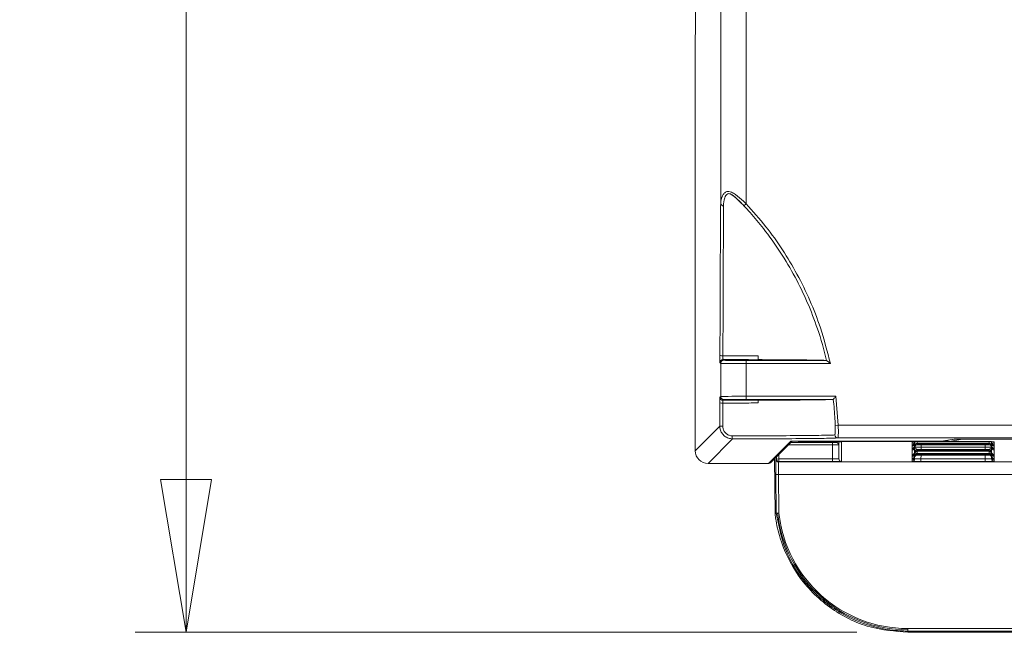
# Model space of a CAD drawing. Header units: millimetres. Extents: x 0 to 2100, y 0 to 1485.
# Tile 30 of 118: x 234 to 330, y 754 to 814. Entities that reach past the tile are written whole.
import ezdxf

# ---------------------------------------------------------------- set-up
doc = ezdxf.new("R2010")
doc.units = ezdxf.units.MM
doc.header["$LTSCALE"] = 5
doc.styles.add('SLDTEXTSTYLE1', font='TXT', dxfattribs={"width": 0.75})
doc.dimstyles.new('SLDDIMSTYLE0', dxfattribs={"dimtxt": 12.5, "dimasz": 15, "dimexe": 0, "dimexo": 0.0625, "dimgap": 3.125, "dimtad": 1, "dimdec": 0, "dimlfac": 0.8, "dimrnd": 1e-09, "dimzin": 12, "dimdsep": 46, "dimtxsty": 'SLDTEXTSTYLE1', "dimblk1": 'CLOSED', "dimblk2": 'CLOSED', "dimsah": 1, "dimcen": 0.09, "dimadec": 0, "dimazin": 3, "dimtfac": 1, "dimtofl": 0, "dimtmove": 0, "dimatfit": 3, "dimldrblk": 'CLOSED', "dimfxl": 0, "dimfrac": 2, "dimtolj": 1, "dimtzin": 12, "dimarcsym": 0})

# ---------------------------------------------------------------- blocks, each defined once
blk = doc.blocks.new('_CLOSED')
at = {"color": 0, "linetype": 'ByBlock', "lineweight": -2}
for p, q in [((-1, 0.166667), (0, 0)), ((-1, 0.166667), (-1, -0.166667)), ((0, 0), (-1, -0.166667)), ((0, 0), (-1, 0))]:
    blk.add_line(p, q, dxfattribs=at)
blk = doc.blocks.new('_D')
at = {"color": 7, "linetype": 'Continuous', "lineweight": 0}
for p, q in [((301.238, 1337.425), (244.988, 1337.425)), ((249.988, 753.622), (249.988, 1337.425)), ((315.85, 753.622), (244.988, 753.622))]:
    blk.add_line(p, q, dxfattribs=at)
at = {"color": 7, "linetype": 'Continuous', "lineweight": 0, "xscale": 15, "yscale": 15}
for p, rotation in [((249.988, 1337.425, -164.067), 90.0000000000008), ((249.988, 753.622, -164.067), 270.0000000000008)]:
    blk.add_blockref('_CLOSED', p, dxfattribs=dict(at, rotation=rotation))
at = {"color": 7, "linetype": 'Continuous', "lineweight": 0, "insert": (233.875, 1031.669), "char_height": 12.5, "attachment_point": 1, "rotation": 90, "style": 'SLDTEXTSTYLE1'}
blk.add_mtext('467', dxfattribs=at)

msp = doc.modelspace()

# ---------------------------------------------------------------- linework, layer by layer
at = {"color": 7, "linetype": 'Continuous', "lineweight": 15}
for p, q in [((302.477, 795.69), (302.477, 1240.486)), ((304.977, 1240.486), (304.977, 795.69)), ((300.049, 818.01), (299.988, 811.072)), ((299.988, 811.072), (299.988, 771.445)), ((304.977, 795.69), (304.759, 795.486)), ((302.712, 780.385), (302.777, 780.32)), ((304.977, 780.301), (304.977, 780.001)), ((304.977, 780.301), (312.87, 780.301)), ((306.216, 780.331), (306.168, 780.379)), ((312.165, 780.331), (306.216, 780.331)), ((312.87, 780.301), (312.87, 780.301)), ((302.477, 780.02), (302.412, 780.085)), ((302.477, 776.767), (302.477, 780.02)), ((304.977, 780.001), (304.977, 776.786)), ((313.246, 780.001), (304.977, 780.001)), ((302.405, 776.694), (302.477, 776.767)), ((302.777, 776.467), (302.705, 776.394)), ((304.977, 776.786), (313.797, 776.786)), ((304.977, 776.486), (304.977, 776.786)), ((313.53, 776.486), (304.977, 776.486)), ((306.216, 776.456), (306.161, 776.4)), ((306.216, 776.456), (312.881, 776.456)), ((313.531, 776.486), (313.53, 776.486)), ((313.797, 776.786), (314.022, 773.945)), ((302.398, 773.855), (302.4, 776.156)), ((299.988, 771.445), (302.398, 773.855)), ((313.723, 773.934), (314.022, 773.945)), ((314.022, 773.945), (470.194, 773.945)), ((303.649, 772.605), (301.238, 770.195)), ((469.291, 772.695), (313.981, 772.695)), ((324.133, 772.371), (325.414, 772.585)), ((324.182, 772.375), (325.447, 772.586)), ((326.232, 772.582), (324.922, 772.364)), ((325.414, 772.585), (325.442, 772.586)), ((326.013, 772.59), (348.107, 772.59)), ((543.745, 772.582), (326.232, 772.582)), ((307.183, 770.195), (309.354, 772.366)), ((307.395, 770.283), (309.481, 772.369)), ((309.379, 772.367), (309.379, 772.367)), ((309.954, 772.371), (324.133, 772.371)), ((310.184, 772.364), (310.156, 772.336)), ((310.156, 772.336), (313.457, 772.336)), ((324.922, 772.364), (310.184, 772.364)), ((313.445, 772.012), (313.445, 772.262)), ((313.457, 770.633), (313.445, 772.012)), ((314.07, 772.018), (314.082, 770.638)), ((314.332, 772.328), (314.332, 770.39)), ((321.271, 772.266), (321.271, 772.328)), ((321.271, 772.266), (321.271, 772.266)), ((321.271, 772.068), (321.271, 772.266)), ((321.271, 772.067), (321.271, 772.068)), ((321.271, 771.962), (321.271, 772.067)), ((321.271, 771.961), (321.271, 771.962)), ((321.271, 771.902), (321.271, 771.961)), ((321.271, 771.901), (321.271, 771.902)), ((321.271, 771.692), (321.271, 771.901)), ((321.271, 771.691), (321.271, 771.692)), ((321.271, 771.632), (321.271, 771.691)), ((321.271, 771.631), (321.271, 771.632)), ((321.271, 771.525), (321.271, 771.631)), ((321.271, 771.525), (321.271, 771.525)), ((321.271, 771.064), (321.271, 771.525)), ((321.521, 772.314), (321.521, 772.208)), ((321.521, 772.149), (321.521, 772.147)), ((321.521, 772.147), (321.521, 771.938)), ((321.521, 771.879), (321.521, 771.877)), ((321.521, 771.877), (321.521, 771.772)), ((321.77, 772.124), (321.77, 772.018)), ((321.77, 771.557), (321.77, 771.451)), ((322.145, 772.336), (328.457, 772.336)), ((322.15, 772.185), (328.452, 772.185)), ((328.452, 772.123), (322.15, 772.123)), ((322.15, 772.019), (328.452, 772.019)), ((322.15, 771.556), (322.15, 771.806)), ((322.15, 771.806), (328.452, 771.806)), ((328.452, 771.556), (322.15, 771.556)), ((322.15, 771.452), (328.452, 771.452)), ((328.452, 771.556), (328.452, 771.806)), ((328.832, 772.018), (328.832, 772.124)), ((328.832, 771.451), (328.832, 771.557)), ((329.082, 772.208), (329.082, 772.314)), ((329.082, 772.147), (329.082, 772.149)), ((329.082, 771.938), (329.082, 772.147)), ((329.082, 771.877), (329.082, 771.879)), ((329.082, 771.772), (329.082, 771.877)), ((329.295, 772.33), (329.305, 772.33)), ((329.332, 772.328), (329.332, 772.266)), ((329.332, 772.266), (329.332, 772.266)), ((329.332, 772.266), (329.332, 772.068)), ((329.332, 772.068), (329.332, 772.067)), ((329.332, 772.067), (329.332, 771.962)), ((329.332, 771.962), (329.332, 771.961)), ((329.332, 771.961), (329.332, 771.902)), ((329.332, 771.902), (329.332, 771.901)), ((329.332, 771.901), (329.332, 771.692)), ((329.332, 771.692), (329.332, 771.691)), ((329.332, 771.691), (329.332, 771.632)), ((329.332, 771.632), (329.332, 771.631)), ((329.332, 771.631), (329.332, 771.525)), ((329.332, 771.525), (329.332, 771.064)), ((329.332, 771.525), (329.332, 771.525)), ((307.765, 770.653), (307.812, 765.322)), ((307.908, 770.585), (307.953, 770.631)), ((307.953, 770.631), (308.203, 770.633)), ((308.203, 770.633), (308.203, 770.383)), ((308.203, 770.633), (313.457, 770.633)), ((313.457, 770.633), (313.457, 770.383)), ((321.271, 771.064), (321.271, 771.064)), ((321.271, 770.958), (321.271, 771.064)), ((321.271, 770.958), (321.271, 770.958)), ((321.271, 770.898), (321.271, 770.958)), ((321.271, 770.897), (321.271, 770.898)), ((321.271, 770.688), (321.271, 770.897)), ((321.271, 770.688), (321.271, 770.688)), ((321.271, 770.628), (321.271, 770.688)), ((321.271, 770.627), (321.271, 770.628)), ((321.271, 770.522), (321.271, 770.627)), ((321.271, 770.521), (321.271, 770.522)), ((321.271, 770.391), (321.271, 770.521)), ((321.521, 771.312), (321.521, 771.31)), ((321.521, 771.31), (321.521, 771.204)), ((321.521, 771.146), (321.521, 771.144)), ((321.521, 771.144), (321.521, 770.934)), ((321.521, 770.876), (321.521, 770.874)), ((321.521, 770.874), (321.521, 770.768)), ((321.77, 771.39), (321.77, 771.181)), ((321.77, 771.12), (321.77, 771.014)), ((322.146, 770.383), (322.146, 770.633)), ((322.146, 770.633), (328.457, 770.633)), ((328.452, 771.389), (322.15, 771.389)), ((322.15, 771.182), (328.452, 771.182)), ((328.452, 771.119), (322.15, 771.119)), ((322.15, 771.015), (328.452, 771.015)), ((328.457, 770.383), (328.457, 770.633)), ((328.832, 771.181), (328.832, 771.39)), ((328.832, 771.014), (328.832, 771.12)), ((329.082, 771.31), (329.082, 771.312)), ((329.082, 771.204), (329.082, 771.31)), ((329.082, 771.144), (329.082, 771.146)), ((329.082, 770.934), (329.082, 771.144)), ((329.082, 770.874), (329.082, 770.876)), ((329.082, 770.768), (329.082, 770.874)), ((329.332, 771.064), (329.332, 770.958)), ((329.332, 771.064), (329.332, 771.064)), ((329.332, 770.958), (329.332, 770.898)), ((329.332, 770.958), (329.332, 770.958)), ((329.332, 770.898), (329.332, 770.897)), ((329.332, 770.897), (329.332, 770.688)), ((329.332, 770.688), (329.332, 770.628)), ((329.332, 770.688), (329.332, 770.688)), ((329.332, 770.628), (329.332, 770.627)), ((329.332, 770.627), (329.332, 770.522)), ((329.332, 770.522), (329.332, 770.521)), ((329.332, 770.521), (329.332, 770.391)), ((301.238, 770.195), (307.183, 770.195)), ((308.203, 770.383), (308.158, 770.338)), ((313.457, 770.383), (308.203, 770.383)), ((328.457, 770.383), (322.146, 770.383)), ((307.94, 765.318), (307.908, 769.112)), ((308.158, 769.109), (308.19, 765.329)), ((307.812, 765.322), (307.812, 765.322)), ((307.94, 765.318), (307.94, 765.318)), ((320.85, 753.991), (320.85, 753.746)), ((320.85, 753.746), (320.85, 753.622)), ((320.85, 753.622), (335.614, 753.622))]:
    msp.add_line(p, q, dxfattribs=at)
at = {"color": 8, "linetype": 'Continuous', "lineweight": 15}
for p, q in [((326.232, 772.59), (326.232, 772.582)), ((313.445, 772.012), (309.124, 772.012)), ((309.354, 772.366), (309.385, 772.368)), ((309.374, 772.262), (313.445, 772.262)), ((310.184, 772.371), (310.184, 772.364)), ((313.82, 772.265), (313.82, 772.335)), ((314.07, 772.333), (314.07, 772.018)), ((314.082, 770.638), (314.082, 772.333)), ((314.3, 772.33), (314.332, 772.328)), ((321.297, 772.33), (321.271, 772.328)), ((321.521, 772.208), (321.521, 772.149)), ((321.521, 771.939), (321.521, 771.879)), ((321.521, 771.772), (321.521, 771.312)), ((321.525, 771.811), (321.525, 771.814)), ((321.77, 772.371), (321.77, 772.184)), ((322.15, 772.123), (322.15, 772.185)), ((322.152, 772.019), (322.15, 771.806)), ((322.15, 771.389), (322.15, 771.452)), ((324.133, 772.371), (324.182, 772.375)), ((328.452, 771.806), (328.45, 772.019)), ((328.452, 772.123), (328.452, 772.185)), ((328.452, 771.389), (328.452, 771.452)), ((328.832, 772.184), (328.832, 772.335)), ((329.077, 771.814), (329.077, 771.811)), ((329.082, 772.149), (329.082, 772.208)), ((329.082, 771.879), (329.082, 771.939)), ((329.082, 771.312), (329.082, 771.772)), ((329.332, 772.328), (329.3, 772.33)), ((307.953, 770.631), (307.951, 770.839)), ((308.199, 771.087), (308.203, 770.633)), ((321.521, 771.205), (321.521, 771.146)), ((321.521, 770.935), (321.521, 770.876)), ((321.521, 770.638), (321.522, 770.791)), ((321.521, 770.769), (321.521, 770.638)), ((322.149, 771.015), (322.146, 770.633)), ((322.15, 771.119), (322.15, 771.182)), ((328.452, 771.119), (328.452, 771.182)), ((328.457, 770.633), (328.453, 771.015)), ((329.08, 770.791), (329.082, 770.638)), ((329.082, 771.146), (329.082, 771.205)), ((329.082, 770.876), (329.082, 770.935)), ((329.082, 770.638), (329.082, 770.769)), ((308.158, 770.338), (331.571, 770.338)), ((331.581, 769.109), (308.158, 769.109)), ((320.85, 753.991), (335.614, 753.991)), ((335.614, 753.746), (320.85, 753.746))]:
    msp.add_line(p, q, dxfattribs=at)
at = {"color": 8, "linetype": 'Continuous', "lineweight": 15, "flags": 128}
for points in [[(326.232, 772.582), (326.184, 772.587), (326.172, 772.59)], [(310.184, 772.364), (310.136, 772.369), (310.123, 772.371)]]:
    msp.add_lwpolyline(points, dxfattribs=at)
at = {"color": 7, "linetype": 'Continuous', "lineweight": 15}
for centre, radius, start, end in [((302.731, 795.745), 0.26, 192.05523, 274.75188), ((302.635, 781.122), 0.37, 232.03955, 280.34643), ((302.777, 780.02), 0.3, 90.00511, 179.99489), ((302.712, 780.085), 0.3, 90.00503, 137.57418), ((302.705, 776.694), 0.3, 180.00501, 225.10844), ((302.777, 776.767), 0.3, 180.00511, 269.99489), ((302.624, 776.878), 0.757, 252.75868, 275.34353), ((302.622, 776.045), 2.201, 264.17033, 271.85447), ((304.404, 772.832), 0.789, 174.76468, 196.67244), ((313.982, 772.994), 0.299, 180.38751, 269.7732), ((310.156, 772.586), 0.25, 239.02441, 269.99533), ((313.675, 747.264), 25.072, 88.50018, 90.49985), ((313.82, 772.015), 0.25, 0.5011, 90.00108), ((321.271, 772.318), 0.25, 269.99892, 359.4989), ((321.271, 772.317), 0.25, 269.99893, 359.16835), ((321.271, 772.211), 0.25, 269.99892, 359.4989), ((321.271, 772.212), 0.25, 269.99893, 359.16835), ((321.271, 772.152), 0.25, 269.99892, 359.4989), ((321.271, 772.151), 0.25, 269.99893, 359.16835), ((321.271, 771.941), 0.25, 269.99892, 359.4989), ((321.271, 771.942), 0.25, 269.99893, 359.16835), ((321.271, 771.882), 0.25, 269.99892, 359.4989), ((321.271, 771.881), 0.25, 269.99893, 359.16835), ((321.271, 771.775), 0.25, 269.99892, 359.4989), ((321.271, 771.775), 0.25, 269.99893, 359.16835), ((321.77, 772.204), 0.25, 138.07474, 179.16926), ((321.77, 771.934), 0.25, 89.99893, 179.16835), ((321.77, 771.874), 0.25, 89.99893, 179.16835), ((321.77, 771.768), 0.25, 89.99893, 179.16835), ((321.77, 771.307), 0.25, 89.99893, 179.16835), ((321.77, 771.201), 0.25, 89.99893, 179.16835), ((324.133, 772.671), 0.3, 270, 279.45407), ((328.832, 771.934), 0.25, 0.83165, 90.00107), ((328.832, 771.874), 0.25, 0.83165, 90.00107), ((328.832, 771.768), 0.25, 0.83165, 90.00107), ((328.832, 771.307), 0.25, 0.83165, 90.00107), ((328.832, 771.201), 0.25, 0.83165, 90.00107), ((328.832, 772.204), 0.25, 0.83064, 31.93546), ((329.332, 772.318), 0.25, 180.5011, 270.00108), ((329.332, 772.317), 0.25, 180.83165, 270.00107), ((329.332, 772.211), 0.25, 180.5011, 270.00108), ((329.332, 772.212), 0.25, 180.83165, 270.00107), ((329.332, 772.152), 0.25, 180.5011, 270.00108), ((329.332, 772.151), 0.25, 180.83165, 270.00107), ((329.332, 771.941), 0.25, 180.5011, 270.00108), ((329.332, 771.942), 0.25, 180.83165, 270.00107), ((329.332, 771.882), 0.25, 180.5011, 270.00108), ((329.332, 771.881), 0.25, 180.83165, 270.00107), ((329.332, 771.775), 0.25, 180.5011, 270.00108), ((329.332, 771.775), 0.25, 180.83165, 270.00107), ((308.158, 770.588), 0.25, 180.50072, 269.99488), ((308.203, 770.633), 0.25, 180.50072, 269.99488), ((314.332, 770.64), 0.25, 180.5011, 270.00108), ((321.271, 771.314), 0.25, 269.99892, 359.4989), ((321.271, 771.314), 0.25, 269.99893, 359.16835), ((321.271, 771.208), 0.25, 269.99892, 359.4989), ((321.271, 771.208), 0.25, 269.99893, 359.16835), ((321.271, 771.148), 0.25, 269.99892, 359.4989), ((321.271, 771.147), 0.25, 269.99893, 359.16835), ((321.271, 770.938), 0.25, 269.99892, 359.4989), ((321.271, 770.938), 0.25, 269.99893, 359.16835), ((321.271, 770.878), 0.25, 269.99892, 359.4989), ((321.271, 770.877), 0.25, 269.99893, 359.16835), ((321.271, 770.771), 0.25, 269.99892, 359.4989), ((321.271, 770.772), 0.25, 269.99893, 359.16835), ((321.271, 770.641), 0.25, 269.99892, 359.4989), ((321.77, 771.14), 0.25, 89.99893, 179.16835), ((321.77, 770.931), 0.25, 89.99893, 179.16835), ((321.77, 770.87), 0.25, 89.99893, 179.16835), ((321.77, 770.764), 0.25, 89.99893, 179.16835), ((328.832, 771.14), 0.25, 0.83165, 90.00107), ((328.832, 770.931), 0.25, 0.83165, 90.00107), ((328.832, 770.87), 0.25, 0.83165, 90.00107), ((328.832, 770.764), 0.25, 0.83165, 90.00107), ((329.332, 771.314), 0.25, 180.5011, 270.00108), ((329.332, 771.314), 0.25, 180.83165, 270.00107), ((329.332, 771.208), 0.25, 180.5011, 270.00108), ((329.332, 771.208), 0.25, 180.83165, 270.00107), ((329.332, 771.148), 0.25, 180.5011, 270.00108), ((329.332, 771.147), 0.25, 180.83165, 270.00107), ((329.332, 770.938), 0.25, 180.5011, 270.00108), ((329.332, 770.938), 0.25, 180.83165, 270.00107), ((329.332, 770.878), 0.25, 180.5011, 270.00108), ((329.332, 770.877), 0.25, 180.83165, 270.00107), ((329.332, 770.771), 0.25, 180.5011, 270.00108), ((329.332, 770.772), 0.25, 180.83165, 270.00107), ((329.332, 770.641), 0.25, 180.5011, 270.00108), ((307.183, 770.495), 0.3, 270, 315), ((308.065, 772.767), 3.658, 267.53765, 271.45362), ((320.85, 766.733), 12.865, 186.25152, 270), ((320.85, 766.729), 12.738, 186.31139, 270)]:
    msp.add_arc(centre, radius, start, end, dxfattribs=at)
at = {"color": 8, "linetype": 'Continuous', "lineweight": 15}
for centre, radius, start, end in [((302.712, 780.085), 0.3, 137.57356, 179.99513), ((302.705, 776.694), 0.3, 225.10781, 269.99511), ((321.271, 772.516), 0.25, 269.99969, 324.57006), ((321.271, 772.516), 0.25, 269.99969, 324.71708), ((321.77, 772.144), 0.25, 114.42725, 179.16889), ((328.832, 772.144), 0.25, 0.83085, 50.88992), ((329.332, 772.516), 0.25, 227.81014, 270.00017), ((329.332, 772.516), 0.25, 228.02729, 270.00017), ((307.183, 770.495), 0.3, 269.99511, 314.99962)]:
    msp.add_arc(centre, radius, start, end, dxfattribs=at)
at = {"color": 7, "linetype": 'Continuous', "lineweight": 15}
for centre, major_axis, ratio, start_param, end_param in [((304.977, 780.32), (2.2, 0), 0.008727, 3.150319, 4.712389), ((304.977, 780.02), (2.5, 0), 0.00768, 3.150319, 4.712389), ((304.977, 776.767), (2.5, 0), 0.00768, 1.570796, 3.132866), ((304.977, 776.467), (2.2, 0), 0.008727, 1.570796, 3.132866), ((326.013, 772.584), (0.6, 0), 0.008727, 1.570796, 3.089233), ((301.238, 771.445), (0.884, 0.884), 0.99996, 2.356233, 3.926953), ((309.954, 772.366), (0.6, 0), 0.008727, 1.570796, 3.132866), ((313.444, 772.265), (0.375, 0), 0.008727, 4.712465, 6.283185), ((313.444, 772.015), (0.625, 0.002), 0.005236, 4.712416, 6.283137), ((322.15, 771.813), (0.625, 0.002), 0.012216, 3.14152, 4.71224), ((322.15, 772.177), (0.875, 0), 0.008727, 1.570872, 2.019234), ((322.15, 772.131), (0.875, 0), 0.008727, 4.263952, 4.712313), ((322.15, 772.011), (0.875, 0), 0.008727, 1.570872, 2.019234), ((322.15, 771.563), (0.875, 0), 0.008727, 4.263952, 4.712313), ((322.15, 771.444), (0.875, 0), 0.008727, 1.570872, 2.019234), ((328.452, 772.177), (0.875, 0), 0.008727, 1.122359, 1.57072), ((328.452, 772.131), (0.875, 0), 0.008727, 4.712465, 5.160826), ((328.452, 772.011), (0.875, 0), 0.008727, 1.122359, 1.57072), ((328.452, 771.813), (0.625, -0.002), 0.012216, 4.712538, 6.283258), ((328.452, 771.563), (0.875, 0), 0.008727, 4.712465, 5.160826), ((328.452, 771.444), (0.875, 0), 0.008727, 1.122359, 1.57072), ((307.921, 769.085), (-0.013, 1.5), 0.008802, 0.00865, 1.553267), ((313.456, 770.64), (0.625, -0.002), 0.012216, 4.712538, 6.283258), ((322.146, 770.641), (0.625, 0.002), 0.012216, 3.14152, 4.71224), ((322.15, 771.397), (0.875, 0), 0.008727, 4.263952, 4.712313), ((322.15, 771.174), (0.875, 0), 0.008727, 1.570872, 2.019234), ((322.15, 771.127), (0.875, 0), 0.008727, 4.263952, 4.712313), ((322.15, 771.008), (0.875, 0), 0.008727, 1.570872, 2.019234), ((328.452, 771.397), (0.875, 0), 0.008727, 4.712465, 5.160826), ((328.452, 771.174), (0.875, 0), 0.008727, 1.122359, 1.57072), ((328.452, 771.127), (0.875, 0), 0.008727, 4.712465, 5.160826), ((328.452, 771.008), (0.875, 0), 0.008727, 1.122359, 1.57072), ((328.456, 770.641), (0.625, -0.002), 0.012216, 4.712538, 6.283258), ((308.171, 769.088), (-0.013, 1.25), 0.010562, 0.008617, 1.553233), ((313.456, 770.39), (0.875, 0), 0.008727, 4.712465, 6.283185), ((322.146, 770.391), (0.875, 0), 0.008727, 3.141593, 4.712313), ((328.456, 770.391), (0.875, 0), 0.008727, 4.712465, 6.283185), ((310.584, 766.647), (10.355, 0.09), 0.130407, 4.440307, 4.453114)]:
    msp.add_ellipse(centre, major_axis=major_axis, ratio=ratio, start_param=start_param, end_param=end_param, dxfattribs=at)
at = {"color": 8, "linetype": 'Continuous', "lineweight": 15}
for major_axis, ratio, start_param, end_param in [((0.474, -0.003), 0.526854, 3.912684, 4.715742), ((-0.02, 0.249), 0.897989, 2.119795, 3.053481)]:
    msp.add_ellipse((324.922, 772.614), major_axis=major_axis, ratio=ratio, start_param=start_param, end_param=end_param, dxfattribs=at)
at = {"color": 7, "linetype": 'Continuous', "lineweight": 15}
for points, knots in [([(302.477, 795.69), (302.507, 795.966), (302.549, 796.344), (302.813, 796.728), (303.033, 796.882), (303.289, 796.901), (303.585, 796.809), (304.071, 796.501), (304.554, 796.083), (304.893, 795.768), (304.977, 795.69)], [0, 0, 0, 0, 0.260238, 0.356024, 0.454887, 0.522332, 0.589189, 0.701894, 0.926438, 1, 1, 1, 1]), ([(304.759, 795.486), (304.686, 795.563), (304.395, 795.87), (303.989, 796.271), (303.577, 796.587), (303.344, 796.682), (303.231, 796.675), (303.108, 796.63), (302.987, 796.505), (302.801, 796.121), (302.773, 795.756), (302.753, 795.486)], [0, 0, 0, 0, 0.078364, 0.31294, 0.422026, 0.480978, 0.531792, 0.538667, 0.629635, 0.725535, 1, 1, 1, 1]), ([(302.407, 780.83), (302.409, 781.73), (302.416, 784.423), (302.432, 788.745), (302.455, 792.778), (302.472, 794.949), (302.477, 795.69)], [0, 0, 0, 0, 0.163922, 0.490271, 0.826039, 1, 1, 1, 1]), ([(303.51, 796.573), (303.548, 796.556), (303.638, 796.518), (303.844, 796.372), (304.197, 796.065), (304.552, 795.714), (304.786, 795.45), (304.842, 795.388)], [0, 0, 0, 0, 0.092398, 0.218917, 0.440073, 0.867704, 1, 1, 1, 1]), ([(304.977, 795.69), (305.636, 794.95), (307.529, 792.819), (310.117, 788.793), (312.168, 784.215), (312.944, 781.181), (313.246, 780.001)], [0, 0, 0, 0, 0.165708, 0.476565, 0.796414, 1, 1, 1, 1]), ([(302.753, 795.486), (302.751, 794.752), (302.746, 792.619), (302.725, 788.625), (302.71, 784.512), (302.703, 781.837), (302.702, 780.94), (302.701, 780.757)], [0, 0, 0, 0, 0.173934, 0.504986, 0.836047, 0.966575, 1, 1, 1, 1]), ([(312.87, 780.301), (312.87, 780.301), (312.624, 781.354), (311.82, 784.169), (309.894, 788.61), (307.465, 792.33), (305.627, 794.545), (304.962, 795.267), (304.759, 795.486)], [0, 0, 0, 0, 0.000003, 0.186483, 0.504026, 0.83073, 0.948588, 1, 1, 1, 1]), ([(302.407, 780.83), (302.407, 780.807), (302.407, 780.718), (302.407, 780.555), (302.407, 780.369), (302.408, 780.246), (302.409, 780.209), (302.409, 780.203)], [0, 0, 0, 0, 0.100069, 0.384089, 0.66821, 0.952447, 1, 1, 1, 1]), ([(302.701, 780.757), (303.237, 780.757), (304.198, 780.757), (305.351, 780.754), (305.958, 780.752), (306.165, 780.752)], [0, 0, 0, 0, 0.4534623, 0.8139254, 1, 1, 1, 1]), ([(302.712, 780.385), (302.711, 780.389), (302.708, 780.396), (302.705, 780.448), (302.702, 780.525), (302.701, 780.621), (302.701, 780.701), (302.701, 780.746), (302.701, 780.757)], [0, 0, 0, 0, 0.1870456, 0.3740308, 0.5608952, 0.7476174, 0.934244, 1, 1, 1, 1]), ([(306.168, 780.379), (305.535, 780.381), (304.411, 780.384), (303.228, 780.385), (302.712, 780.385)], [0, 0, 0, 0, 0.563434, 1, 1, 1, 1]), ([(306.165, 780.752), (306.165, 780.72), (306.165, 780.658), (306.166, 780.564), (306.166, 780.482), (306.167, 780.418), (306.167, 780.384), (306.168, 780.381), (306.168, 780.379)], [0, 0, 0, 0, 0.169035, 0.338052, 0.508368, 0.686807, 0.877362, 1, 1, 1, 1]), ([(306.165, 780.383), (306.425, 780.382), (307.761, 780.377), (309.928, 780.363), (311.428, 780.345), (311.972, 780.335), (312.044, 780.333)], [0, 0, 0, 0, 0.100969, 0.518834, 0.936699, 1, 1, 1, 1]), ([(312.165, 780.331), (312.37, 780.325), (312.749, 780.316), (312.832, 780.305), (312.87, 780.301)], [0, 0, 0, 0, 0.541756, 1, 1, 1, 1]), ([(313.246, 780.001), (313.245, 780.001), (313.205, 780.034), (313.116, 780.105), (313.002, 780.196), (312.922, 780.259), (312.88, 780.293), (312.873, 780.298), (312.87, 780.301)], [0, 0, 0, 0, 0.006415, 0.253673, 0.55695, 0.75164, 0.875353, 1, 1, 1, 1]), ([(302.403, 776.642), (302.403, 776.639), (302.402, 776.618), (302.401, 776.519), (302.4, 776.356), (302.4, 776.223), (302.4, 776.156)], [0, 0, 0, 0, 0.048399, 0.365639, 0.682818, 1, 1, 1, 1]), ([(302.694, 776.125), (302.695, 776.158), (302.695, 776.225), (302.697, 776.309), (302.7, 776.369), (302.703, 776.392), (302.705, 776.394), (302.705, 776.394)], [0, 0, 0, 0, 0.230867, 0.461792, 0.692845, 0.924054, 1, 1, 1, 1]), ([(302.705, 776.394), (303.228, 776.395), (304.406, 776.395), (305.534, 776.398), (306.161, 776.4)], [0, 0, 0, 0, 0.444121, 1, 1, 1, 1]), ([(306.158, 776.398), (306.523, 776.399), (308.04, 776.404), (310.415, 776.419), (312.069, 776.439), (312.659, 776.451), (312.769, 776.453)], [0, 0, 0, 0, 0.124354, 0.517043, 0.909735, 1, 1, 1, 1]), ([(306.161, 776.4), (306.16, 776.396), (306.16, 776.388), (306.159, 776.33), (306.158, 776.246), (306.158, 776.174), (306.158, 776.135), (306.158, 776.13)], [0, 0, 0, 0, 0.2500259, 0.5003422, 0.7418032, 0.968374, 1, 1, 1, 1]), ([(312.881, 776.456), (312.893, 776.456), (313.287, 776.466), (313.411, 776.476), (313.53, 776.486)], [0, 0, 0, 0, 0.029176, 1, 1, 1, 1]), ([(313.531, 776.486), (313.533, 776.489), (313.539, 776.495), (313.574, 776.535), (313.635, 776.603), (313.714, 776.692), (313.772, 776.757), (313.796, 776.785), (313.797, 776.786)], [0, 0, 0, 0, 0.153787, 0.306893, 0.518111, 0.795909, 0.992849, 1, 1, 1, 1]), ([(313.723, 773.934), (313.714, 774.134), (313.678, 774.986), (313.604, 775.837), (313.531, 776.486), (313.531, 776.486)], [0, 0, 0, 0, 0.234415, 0.999982, 1, 1, 1, 1]), ([(302.694, 776.125), (302.694, 775.926), (302.694, 775.168), (302.693, 774.406), (302.693, 773.845)], [0, 0, 0, 0, 0.262494, 1, 1, 1, 1]), ([(306.158, 776.13), (305.548, 776.129), (304.566, 776.126), (303.392, 776.125), (302.85, 776.125), (302.694, 776.125)], [0, 0, 0, 0, 0.539351, 0.867851, 1, 1, 1, 1]), ([(303.649, 772.605), (303.509, 772.619), (303.228, 772.646), (302.854, 772.86), (302.572, 773.176), (302.42, 773.527), (302.405, 773.761), (302.398, 773.855)], [0, 0, 0, 0, 0.214214, 0.428728, 0.64238, 0.855823, 1, 1, 1, 1]), ([(302.693, 773.845), (302.698, 773.774), (302.709, 773.598), (302.821, 773.334), (303.03, 773.096), (303.307, 772.934), (303.515, 772.914), (303.619, 772.904)], [0, 0, 0, 0, 0.145359, 0.360009, 0.573765, 0.787291, 1, 1, 1, 1]), ([(313.683, 772.992), (313.689, 772.997), (313.707, 773.01), (313.725, 773.123), (313.734, 773.336), (313.733, 773.618), (313.726, 773.828), (313.723, 773.934)], [0, 0, 0, 0, 0.13888, 0.35217, 0.566824, 0.783036, 1, 1, 1, 1]), ([(314.022, 773.945), (314.026, 773.805), (314.032, 773.524), (314.033, 773.15), (314.024, 772.868), (314.006, 772.718), (313.988, 772.702), (313.981, 772.695)], [0, 0, 0, 0, 0.215298, 0.430644, 0.645594, 0.860127, 1, 1, 1, 1]), ([(303.619, 772.904), (304.865, 772.906), (307.358, 772.91), (310.513, 772.93), (312.146, 772.95), (313.092, 772.969), (313.493, 772.98), (313.641, 772.99), (313.683, 772.992)], [0, 0, 0, 0, 0.247213, 0.494425, 0.741641, 0.780929, 0.938933, 1, 1, 1, 1]), ([(313.981, 772.695), (313.698, 772.683), (313.144, 772.661), (310.712, 772.632), (307.491, 772.612), (304.929, 772.608), (303.649, 772.605)], [0, 0, 0, 0, 0.257615, 0.505079, 0.752539, 1, 1, 1, 1]), ([(321.295, 772.33), (321.296, 772.33), (321.297, 772.33), (321.311, 772.33), (321.32, 772.331)], [0, 0, 0, 0, 0.397465, 1, 1, 1, 1]), ([(321.32, 772.331), (321.339, 772.331), (321.381, 772.332), (321.527, 772.334), (321.734, 772.335), (321.955, 772.336), (322.099, 772.336), (322.145, 772.336)], [0, 0, 0, 0, 0.179348, 0.382466, 0.610315, 0.875254, 1, 1, 1, 1]), ([(321.521, 771.312), (321.521, 771.325), (321.521, 771.357), (321.522, 771.51), (321.524, 771.68), (321.525, 771.782), (321.525, 771.81), (321.525, 771.811)], [0, 0, 0, 0, 0.217183, 0.553026, 0.876986, 0.994449, 1, 1, 1, 1]), ([(321.525, 771.811), (321.525, 771.811), (321.525, 771.796), (321.534, 771.747), (321.597, 771.671), (321.701, 771.58), (321.75, 771.563), (321.77, 771.557)], [0, 0, 0, 0, 0.006601, 0.146171, 0.501239, 0.799231, 1, 1, 1, 1]), ([(328.457, 772.336), (328.512, 772.336), (328.665, 772.336), (328.884, 772.335), (329.088, 772.334), (329.235, 772.332), (329.276, 772.331), (329.295, 772.33)], [0, 0, 0, 0, 0.144061, 0.399194, 0.594785, 0.814192, 1, 1, 1, 1]), ([(328.832, 771.557), (328.852, 771.563), (328.901, 771.58), (329.005, 771.671), (329.068, 771.747), (329.077, 771.796), (329.077, 771.811), (329.077, 771.811)], [0, 0, 0, 0, 0.200769, 0.498761, 0.853829, 0.993399, 1, 1, 1, 1]), ([(329.077, 771.811), (329.077, 771.81), (329.077, 771.782), (329.078, 771.68), (329.08, 771.51), (329.081, 771.357), (329.081, 771.325), (329.082, 771.312)], [0, 0, 0, 0, 0.005551, 0.123014, 0.446974, 0.782817, 1, 1, 1, 1]), ([(307.812, 765.322), (307.832, 765.156), (307.932, 764.327), (308.423, 762.19), (309.973, 758.998), (313.039, 755.908), (316.871, 753.957), (319.597, 753.728), (320.85, 753.622)], [0, 0, 0, 0, 0.0261677, 0.1311267, 0.3429676, 0.5734412, 0.803885, 1, 1, 1, 1]), ([(308.19, 765.329), (308.186, 765.329), (308.169, 765.328), (308.123, 765.325), (308.057, 765.322), (307.993, 765.319), (307.949, 765.318), (307.943, 765.318), (307.94, 765.318)], [0, 0, 0, 0, 0.028565, 0.136354, 0.352523, 0.568431, 0.784214, 1, 1, 1, 1]), ([(320.85, 753.746), (320.684, 753.748), (319.848, 753.758), (317.67, 754.018), (314.346, 755.221), (310.979, 757.935), (308.682, 761.488), (308.172, 764.121), (307.94, 765.318)], [0, 0, 0, 0, 0.026443, 0.13251, 0.34663, 0.577193, 0.807783, 1, 1, 1, 1])]:
    msp.add_open_spline(points, degree=3, knots=knots, dxfattribs=at)
at = {"color": 8, "linetype": 'Continuous', "lineweight": 15}
for points, knots in [([(302.409, 780.203), (302.409, 780.172), (302.41, 780.102), (302.411, 780.091), (302.412, 780.085)], [0, 0, 0, 0, 0.45437, 1, 1, 1, 1]), ([(302.405, 776.694), (302.405, 776.694), (302.404, 776.691), (302.403, 776.662), (302.403, 776.642)], [0, 0, 0, 0, 0.279297, 1, 1, 1, 1]), ([(321.271, 772.328), (321.271, 772.329), (321.272, 772.33), (321.307, 772.33), (321.32, 772.331)], [0, 0, 0, 0, 0.636054, 1, 1, 1, 1]), ([(321.521, 772.149), (321.521, 772.157), (321.521, 772.166), (321.521, 772.206), (321.521, 772.211)], [0, 0, 0, 0, 0.886357, 1, 1, 1, 1]), ([(321.521, 771.879), (321.521, 771.887), (321.521, 771.896), (321.521, 771.936), (321.521, 771.94)], [0, 0, 0, 0, 0.888751, 1, 1, 1, 1]), ([(321.685, 772.169), (321.693, 772.162), (321.723, 772.136), (321.75, 772.129), (321.77, 772.124)], [0, 0, 0, 0, 0.26124, 1, 1, 1, 1]), ([(328.832, 772.124), (328.852, 772.129), (328.878, 772.136), (328.908, 772.161), (328.915, 772.167)], [0, 0, 0, 0, 0.755655, 1, 1, 1, 1]), ([(329.081, 772.21), (329.081, 772.206), (329.081, 772.166), (329.081, 772.157), (329.082, 772.149)], [0, 0, 0, 0, 0.111249, 1, 1, 1, 1]), ([(329.081, 771.941), (329.081, 771.936), (329.081, 771.896), (329.081, 771.887), (329.082, 771.879)], [0, 0, 0, 0, 0.113643, 1, 1, 1, 1]), ([(329.295, 772.33), (329.305, 772.33), (329.331, 772.329), (329.331, 772.329), (329.332, 772.328)], [0, 0, 0, 0, 0.36589, 1, 1, 1, 1]), ([(321.521, 771.146), (321.521, 771.154), (321.521, 771.163), (321.521, 771.202), (321.521, 771.207)], [0, 0, 0, 0, 0.888751, 1, 1, 1, 1]), ([(321.521, 770.876), (321.521, 770.884), (321.521, 770.893), (321.521, 770.932), (321.521, 770.937)], [0, 0, 0, 0, 0.888751, 1, 1, 1, 1]), ([(321.685, 771.435), (321.693, 771.429), (321.723, 771.402), (321.75, 771.395), (321.77, 771.39)], [0, 0, 0, 0, 0.2612395, 1, 1, 1, 1]), ([(321.685, 771.166), (321.693, 771.159), (321.723, 771.133), (321.75, 771.125), (321.77, 771.12)], [0, 0, 0, 0, 0.26124, 1, 1, 1, 1]), ([(328.832, 771.39), (328.852, 771.395), (328.878, 771.402), (328.908, 771.428), (328.915, 771.434)], [0, 0, 0, 0, 0.755655, 1, 1, 1, 1]), ([(328.832, 771.12), (328.852, 771.125), (328.878, 771.132), (328.908, 771.158), (328.915, 771.164)], [0, 0, 0, 0, 0.755655, 1, 1, 1, 1]), ([(329.081, 771.207), (329.081, 771.203), (329.081, 771.163), (329.081, 771.154), (329.082, 771.146)], [0, 0, 0, 0, 0.113643, 1, 1, 1, 1]), ([(329.081, 770.937), (329.081, 770.933), (329.081, 770.893), (329.081, 770.884), (329.082, 770.876)], [0, 0, 0, 0, 0.113643, 1, 1, 1, 1])]:
    msp.add_open_spline(points, degree=3, knots=knots, dxfattribs=at)

# ---------------------------------------------------------------- dimensions: what is measured, and where the dimension line sits
at = {"color": 7, "linetype": 'Continuous', "lineweight": 0}
dim = msp.add_linear_dim(base=(249.988, 1337.425), p1=(320.85, 753.622), p2=(306.238, 1337.425), angle=90, dimstyle='SLDDIMSTYLE0', dxfattribs=at)
dim.commit()
dim.dimension.update_dxf_attribs({"geometry": '_D', "text_midpoint": (249.988, 1045.524), "dimtype": 160})

doc.saveas('drawing.dxf')
